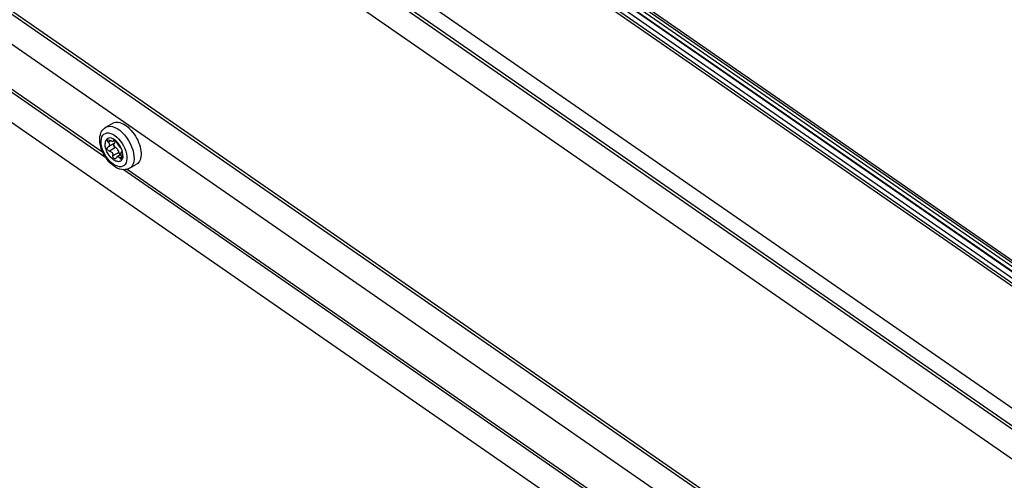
# Model space of a CAD drawing. Extents: x 0 to 594, y 0 to 420.
# Tile 39 of 61: x 498 to 514, y 122 to 130. Entities that reach past the tile are written whole.
import ezdxf

# ---------------------------------------------------------------- set-up
doc = ezdxf.new("R2010")
doc.units = 0
doc.header["$LTSCALE"] = 32.67
doc.layers.get('0').update_dxf_attribs({"linetype": 'CONTINUOUS'})
doc.layers.add('ROUNDS', color=7, linetype='CONTINUOUS')

msp = doc.modelspace()

# ---------------------------------------------------------------- linework, layer by layer
at = {"color": 9, "linetype": 'CONTINUOUS'}
for p, q in [((497.715, 137.028), (528.839, 115.446)), ((496.806, 135.599), (527.893, 114.042)), ((499.332, 127.823), (499.289, 127.798)), ((499.39, 127.834), (499.38, 127.828)), ((499.411, 127.709), (499.31, 127.651)), ((499.469, 127.628), (499.368, 127.57)), ((499.514, 127.548), (499.483, 127.53))]:
    msp.add_line(p, q, dxfattribs=at)
at = {"color": 7, "linetype": 'CONTINUOUS'}
for p, q in [((528.875, 115.466), (497.751, 137.049)), ((496.756, 135.282), (527.876, 113.702)), ((496.793, 135.314), (527.878, 113.758)), ((496.735, 134.795), (527.854, 113.215)), ((506.859, 130.826), (528.948, 115.508)), ((507.062, 130.879), (528.491, 116.019)), ((496.552, 130.729), (527.809, 109.053)), ((496.589, 130.761), (527.846, 109.085)), ((496.53, 130.241), (527.787, 108.566)), ((499.25, 127.537), (496.597, 129.377)), ((496.6, 129.432), (499.197, 127.631)), ((496.575, 128.889), (527.73, 107.285)), ((499.247, 128.054), (499.366, 128.123)), ((499.398, 127.83), (499.374, 127.816)), ((499.291, 127.723), (499.283, 127.719)), ((499.39, 127.78), (499.291, 127.723)), ((499.389, 127.743), (499.38, 127.773)), ((499.402, 127.714), (499.389, 127.743)), ((499.521, 127.666), (499.507, 127.7)), ((499.513, 127.64), (499.515, 127.641)), ((499.516, 127.641), (499.515, 127.641)), ((499.531, 127.631), (499.521, 127.666)), ((499.507, 127.592), (499.438, 127.552)), ((499.497, 127.586), (499.494, 127.587)), ((499.536, 127.598), (499.531, 127.631)), ((499.537, 127.567), (499.536, 127.598)), ((511.583, 118.984), (499.538, 127.338)), ((499.609, 127.345), (511.55, 119.065)), ((499.648, 127.362), (499.767, 127.431))]:
    msp.add_line(p, q, dxfattribs=at)
for points in [[(499.366, 128.123), (499.386, 128.132), (499.408, 128.138), (499.432, 128.14), (499.457, 128.138), (499.484, 128.133), (499.511, 128.124), (499.538, 128.111), (499.566, 128.095), (499.594, 128.075), (499.622, 128.053), (499.649, 128.028), (499.675, 128), (499.7, 127.97), (499.724, 127.938), (499.746, 127.904), (499.767, 127.869), (499.785, 127.833), (499.801, 127.796), (499.814, 127.759), (499.825, 127.723), (499.834, 127.687), (499.839, 127.652), (499.842, 127.618), (499.842, 127.585)], [(499.145, 127.862), (499.148, 127.896), (499.155, 127.927), (499.164, 127.956), (499.176, 127.981), (499.191, 128.004), (499.208, 128.023), (499.226, 128.04), (499.247, 128.054)], [(499.648, 127.362), (499.625, 127.35), (499.6, 127.342), (499.573, 127.338), (499.545, 127.337), (499.515, 127.34), (499.483, 127.347), (499.452, 127.359), (499.419, 127.375), (499.388, 127.395), (499.358, 127.418), (499.329, 127.443), (499.301, 127.472), (499.275, 127.502), (499.252, 127.535), (499.23, 127.569), (499.21, 127.604), (499.192, 127.64), (499.177, 127.677), (499.165, 127.714), (499.155, 127.752), (499.149, 127.789), (499.145, 127.826), (499.145, 127.862)], [(499.393, 127.842), (499.367, 127.858), (499.341, 127.868), (499.316, 127.872), (499.294, 127.87), (499.274, 127.862), (499.258, 127.848), (499.246, 127.829), (499.238, 127.805), (499.234, 127.777)], [(499.276, 127.822), (499.276, 127.829), (499.279, 127.834), (499.282, 127.837)], [(499.289, 127.798), (499.282, 127.806), (499.278, 127.815), (499.276, 127.822)], [(499.282, 127.837), (499.283, 127.838), (499.29, 127.839), (499.299, 127.839), (499.308, 127.836), (499.318, 127.831)], [(499.374, 127.816), (499.373, 127.816), (499.369, 127.814), (499.362, 127.814), (499.355, 127.815), (499.347, 127.817), (499.338, 127.821), (499.328, 127.825), (499.318, 127.831)], [(499.38, 127.828), (499.379, 127.823), (499.377, 127.819), (499.374, 127.816)], [(499.38, 127.828), (499.38, 127.833), (499.382, 127.834)], [(499.382, 127.834), (499.383, 127.835), (499.387, 127.835), (499.393, 127.833), (499.4, 127.829), (499.408, 127.823), (499.415, 127.816), (499.422, 127.808), (499.428, 127.799), (499.433, 127.791)], [(499.39, 127.78), (499.393, 127.783), (499.398, 127.789), (499.402, 127.797), (499.403, 127.807)], [(499.444, 127.796), (499.419, 127.821), (499.393, 127.842)], [(499.403, 127.807), (499.403, 127.819), (499.401, 127.828)], [(499.537, 127.567), (499.536, 127.552), (499.534, 127.538), (499.53, 127.525), (499.525, 127.514), (499.519, 127.504), (499.512, 127.495), (499.504, 127.487), (499.495, 127.481), (499.485, 127.477), (499.474, 127.474), (499.463, 127.472), (499.451, 127.473), (499.438, 127.475), (499.425, 127.478), (499.412, 127.483), (499.398, 127.49), (499.385, 127.498), (499.371, 127.507), (499.358, 127.518), (499.344, 127.53), (499.331, 127.543), (499.319, 127.557), (499.307, 127.572), (499.296, 127.588), (499.285, 127.605), (499.275, 127.622), (499.266, 127.64), (499.258, 127.657), (499.251, 127.675), (499.246, 127.693), (499.241, 127.711), (499.237, 127.728), (499.235, 127.745), (499.234, 127.762), (499.234, 127.777)], [(499.283, 127.719), (499.28, 127.717), (499.276, 127.713), (499.272, 127.707), (499.27, 127.7)], [(499.31, 127.651), (499.3, 127.653), (499.29, 127.658), (499.282, 127.665), (499.276, 127.673), (499.272, 127.683), (499.27, 127.692), (499.27, 127.7)], [(499.289, 127.798), (499.297, 127.789), (499.303, 127.779), (499.306, 127.771), (499.309, 127.762), (499.309, 127.753)], [(499.291, 127.723), (499.296, 127.726), (499.303, 127.734), (499.307, 127.743), (499.309, 127.753)], [(499.31, 127.651), (499.32, 127.649), (499.329, 127.645), (499.338, 127.64), (499.346, 127.633), (499.354, 127.624), (499.361, 127.613), (499.366, 127.6), (499.368, 127.585)], [(499.376, 127.76), (499.378, 127.77), (499.382, 127.775)], [(499.377, 127.762), (499.378, 127.754), (499.38, 127.745)], [(499.411, 127.709), (499.403, 127.713), (499.396, 127.719), (499.39, 127.726), (499.384, 127.735), (499.38, 127.745)], [(499.469, 127.628), (499.466, 127.643), (499.46, 127.657), (499.452, 127.671), (499.443, 127.684), (499.433, 127.695), (499.422, 127.703), (499.411, 127.709)], [(499.491, 127.711), (499.486, 127.716), (499.48, 127.722), (499.474, 127.729), (499.467, 127.737), (499.461, 127.746), (499.455, 127.755), (499.449, 127.764), (499.443, 127.773), (499.437, 127.783), (499.433, 127.791)], [(499.507, 127.7), (499.489, 127.734), (499.468, 127.767), (499.444, 127.796)], [(499.491, 127.711), (499.496, 127.705), (499.502, 127.698), (499.507, 127.689), (499.511, 127.68), (499.515, 127.67), (499.517, 127.661), (499.519, 127.654)], [(499.506, 127.617), (499.507, 127.625), (499.508, 127.631), (499.51, 127.636), (499.512, 127.639), (499.513, 127.64)], [(499.519, 127.654), (499.519, 127.647), (499.518, 127.643), (499.516, 127.641)], [(499.411, 127.522), (499.409, 127.521), (499.401, 127.519), (499.393, 127.52), (499.386, 127.524), (499.379, 127.53), (499.374, 127.539), (499.37, 127.548), (499.368, 127.559), (499.368, 127.585)], [(499.421, 127.533), (499.416, 127.526), (499.411, 127.522)], [(499.421, 127.533), (499.427, 127.542), (499.434, 127.549), (499.438, 127.552)], [(499.438, 127.552), (499.441, 127.553), (499.448, 127.555), (499.455, 127.555), (499.463, 127.553), (499.47, 127.548), (499.477, 127.54), (499.488, 127.523)], [(499.494, 127.587), (499.487, 127.593), (499.481, 127.601), (499.475, 127.609), (499.471, 127.619), (499.469, 127.628)], [(499.504, 127.59), (499.489, 127.6), (499.473, 127.615)], [(499.505, 127.516), (499.503, 127.515), (499.498, 127.515), (499.493, 127.517), (499.488, 127.523)], [(499.513, 127.532), (499.511, 127.524), (499.508, 127.518), (499.505, 127.516)], [(499.512, 127.563), (499.509, 127.575), (499.508, 127.587), (499.506, 127.597), (499.506, 127.607), (499.506, 127.617)], [(499.512, 127.563), (499.514, 127.552), (499.514, 127.541), (499.513, 127.532)], [(499.842, 127.585), (499.839, 127.555), (499.834, 127.527), (499.825, 127.502), (499.814, 127.479), (499.801, 127.46), (499.785, 127.443), (499.767, 127.431)]]:
    msp.add_lwpolyline(points, dxfattribs=at)
at = {"color": 9, "linetype": 'CONTINUOUS'}
for points in [[(499.247, 128.054), (499.254, 128.058), (499.286, 128.068), (499.321, 128.071), (499.359, 128.065), (499.399, 128.051), (499.44, 128.03), (499.481, 128.001), (499.522, 127.966), (499.561, 127.925), (499.597, 127.879), (499.63, 127.83), (499.659, 127.777), (499.683, 127.723), (499.702, 127.669), (499.715, 127.616), (499.722, 127.564), (499.723, 127.516)], [(499.168, 127.823), (499.173, 127.859), (499.182, 127.89), (499.197, 127.917), (499.216, 127.937), (499.24, 127.95), (499.267, 127.957), (499.297, 127.957), (499.329, 127.95), (499.363, 127.935), (499.397, 127.915), (499.431, 127.888)], [(499.603, 127.521), (499.598, 127.485), (499.589, 127.454), (499.574, 127.427), (499.555, 127.407), (499.532, 127.394), (499.504, 127.387), (499.474, 127.387), (499.442, 127.394), (499.408, 127.409), (499.374, 127.429), (499.34, 127.456), (499.308, 127.488), (499.277, 127.524), (499.249, 127.564), (499.224, 127.607), (499.203, 127.651), (499.187, 127.696), (499.176, 127.74), (499.169, 127.783), (499.168, 127.823)], [(499.431, 127.888), (499.463, 127.856), (499.494, 127.82), (499.522, 127.78), (499.547, 127.737), (499.568, 127.693), (499.584, 127.648), (499.596, 127.604)], [(499.596, 127.604), (499.602, 127.561), (499.603, 127.521)], [(499.723, 127.516), (499.718, 127.472), (499.707, 127.434), (499.69, 127.401), (499.667, 127.376), (499.648, 127.362)]]:
    msp.add_lwpolyline(points, dxfattribs=at)
at = {"layer": 'ROUNDS', "color": 9, "linetype": 'CONTINUOUS'}
for p, q in [((507.082, 130.967), (528.494, 116.119)), ((529.031, 115.552), (506.938, 130.872)), ((507.065, 130.938), (528.493, 116.079))]:
    msp.add_line(p, q, dxfattribs=at)
at = {"layer": 'ROUNDS', "color": 7, "linetype": 'CONTINUOUS'}
msp.add_line((528.523, 115.915), (506.952, 130.873), dxfattribs=at)

doc.saveas('drawing.dxf')
